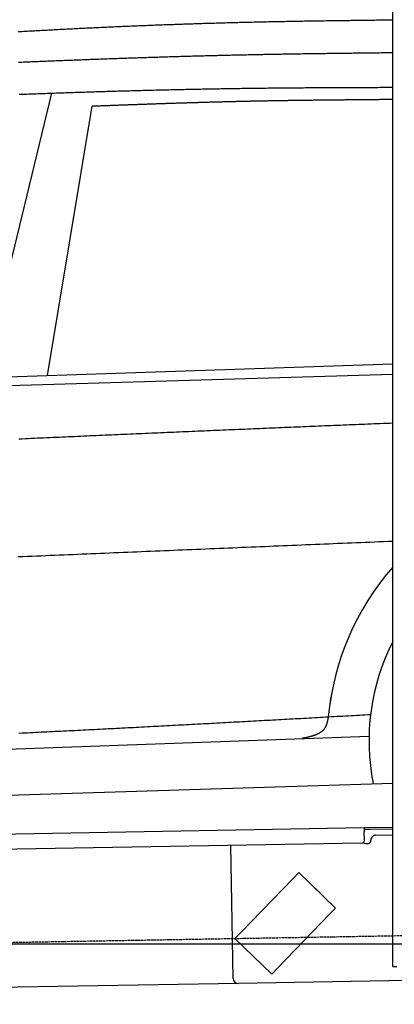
# Model space of a CAD drawing. Extents: x 562 to 7231, y 5667 to 12126.
# Tile 35 of 69: x 3720 to 4451, y 7998 to 9922. Entities that reach past the tile are written whole.
import ezdxf

# ---------------------------------------------------------------- set-up
doc = ezdxf.new("R2010")
doc.units = 0
doc.linetypes.add('GEN3', pattern=[6.25, 5, -1.25])
doc.layers.get('0').update_dxf_attribs({"linetype": 'CONTINUOUS'})
for name, color, linetype in [('3', 6, 'GEN3'), ('5', 3, 'CONTINUOUS'), ('CAR', 10, 'CONTINUOUS')]:
    doc.layers.add(name, color=color, linetype=linetype)

msp = doc.modelspace()

# ---------------------------------------------------------------- linework, layer by layer
for p, q in [((4447.567, 8072.479), (4447.567, 9969.479)), ((1732.775, 8297.073), (4392.087, 8343.491)), ((4392.087, 8343.491), (4402.086, 8343.666)), ((4392.087, 8343.491), (4392.227, 8335.492)), ((4402.155, 8339.666), (4392.157, 8339.492)), ((4392.523, 8318.495), (4392.227, 8335.492)), ((4402.086, 8343.666), (4447.567, 8344.459)), ((4447.567, 8340.459), (4402.155, 8339.666)), ((4414.845, 8328.886), (4447.567, 8329.457)), ((4387.611, 8313.408), (1732.775, 8267.068)), ((4136.188, 8048.98), (4131.65, 8308.941)), ((4395.128, 8312.539), (4400.127, 8312.627)), ((4405.039, 8317.713), (4405.021, 8318.713)), ((4264.17, 8255.817), (4253.055, 8244.308)), ((4264.17, 8255.817), (4336.104, 8186.352)), ((4150.941, 8138.565), (4253.055, 8244.308)), ((4297.247, 8224.57), (4303.721, 8218.318)), ((4324.989, 8174.842), (4222.875, 8069.099)), ((4324.989, 8174.842), (4336.104, 8186.352)), ((4150.941, 8138.565), (4139.826, 8127.056)), ((4211.76, 8057.59), (4139.826, 8127.056)), ((4447.567, 8072.479), (4447.567, 8097.479)), ((4211.76, 8057.59), (4222.875, 8069.099)), ((4447.567, 8072.479), (4455.567, 8072.479)), ((4146.361, 8039.156), (1812.775, 7998.423)), ((4476.484, 8044.919), (4146.361, 8039.156))]:
    msp.add_line(p, q)
for centre, radius, start, end in [((4415.02, 8318.888), 10, 91, 181), ((4387.524, 8318.408), 5, 271, 1), ((4395.04, 8317.539), 5, 214.236717, 271), ((4400.04, 8317.626), 5, 271, 1), ((4296.552, 8223.851), 1, 46, 106), ((4303.027, 8217.599), 1, 346, 46), ((4146.187, 8049.155), 10, 181, 271)]:
    msp.add_arc(centre, radius, start, end)
at = {"layer": '3'}
msp.add_line((1175.278, 8075.309), (6230.443, 8163.547), dxfattribs=at)
at = {"layer": '5'}
msp.add_line((6272.775, 8115.902), (872.775, 8115.902), dxfattribs=at)
at = {"layer": 'CAR'}
for p, q in [((3643.543, 9205.54), (3782.445, 9778.098)), ((3774.038, 9226.755), (3861.331, 9752.343)), ((2685.343, 9190.711), (4447.567, 9249.074)), ((2540.359, 9173.554), (4447.567, 9228.852)), ((2491.671, 8452.804), (4401.418, 8522.428)), ((2446.421, 8366.985), (4447.567, 8430.576))]:
    msp.add_line(p, q, dxfattribs=at)
for points in [[(4447.57, 9920.7, 0), (4444.05, 9920.65, 0), (4440.54, 9920.6, 0), (4437.02, 9920.56, 0), (4433.51, 9920.51, 0), (4429.99, 9920.47, 0), (4426.48, 9920.42, 0), (4422.97, 9920.37, 0), (4419.45, 9920.33, 0), (4415.94, 9920.28, 0), (4412.42, 9920.23, 0), (4408.91, 9920.19, 0), (4405.39, 9920.14, 0), (4401.88, 9920.1, 0), (4398.36, 9920.05, 0), (4394.85, 9920, 0), (4391.33, 9919.96, 0), (4387.82, 9919.91, 0), (4384.31, 9919.86, 0), (4380.79, 9919.82, 0), (4377.28, 9919.77, 0), (4373.76, 9919.72, 0), (4370.25, 9919.68, 0), (4366.73, 9919.63, 0), (4363.22, 9919.59, 0), (4359.7, 9919.54, 0), (4356.19, 9919.49, 0), (4352.68, 9919.45, 0), (4349.16, 9919.4, 0), (4345.65, 9919.35, 0), (4342.13, 9919.31, 0), (4338.62, 9919.26, 0), (4335.1, 9919.22, 0), (4331.59, 9919.17, 0), (4328.07, 9919.12, 0), (4324.56, 9919.08, 0), (4321.04, 9919.03, 0), (4317.53, 9918.98, 0), (4314.02, 9918.93, 0), (4310.5, 9918.88, 0), (4306.99, 9918.83, 0), (4303.47, 9918.78, 0), (4299.96, 9918.73, 0), (4296.44, 9918.68, 0), (4292.93, 9918.62, 0), (4289.42, 9918.57, 0), (4285.9, 9918.51, 0), (4282.39, 9918.46, 0), (4278.87, 9918.4, 0), (4275.36, 9918.34, 0), (4271.84, 9918.28, 0), (4268.33, 9918.22, 0), (4264.82, 9918.16, 0), (4261.3, 9918.1, 0), (4257.79, 9918.04, 0), (4254.27, 9917.98, 0), (4250.76, 9917.92, 0), (4247.25, 9917.85, 0), (4243.73, 9917.79, 0), (4240.22, 9917.72, 0), (4236.71, 9917.65, 0), (4233.19, 9917.59, 0), (4229.68, 9917.52, 0), (4226.16, 9917.45, 0), (4222.65, 9917.38, 0), (4219.14, 9917.31, 0), (4215.62, 9917.24, 0), (4212.11, 9917.16, 0), (4208.6, 9917.09, 0), (4205.08, 9917.02, 0), (4201.57, 9916.94, 0), (4198.05, 9916.87, 0), (4194.54, 9916.79, 0), (4191.03, 9916.71, 0), (4187.51, 9916.63, 0), (4184, 9916.55, 0), (4180.49, 9916.47, 0), (4176.97, 9916.39, 0), (4173.46, 9916.31, 0), (4169.95, 9916.23, 0), (4166.43, 9916.14, 0), (4162.92, 9916.06, 0), (4159.41, 9915.97, 0), (4155.89, 9915.89, 0), (4152.38, 9915.8, 0), (4148.87, 9915.71, 0), (4145.35, 9915.62, 0), (4141.84, 9915.53, 0), (4138.33, 9915.44, 0), (4134.82, 9915.35, 0), (4131.3, 9915.25, 0), (4127.79, 9915.16, 0), (4124.28, 9915.07, 0), (4120.76, 9914.97, 0), (4117.25, 9914.87, 0), (4113.74, 9914.78, 0), (4110.23, 9914.68, 0), (4106.71, 9914.58, 0), (4103.2, 9914.48, 0), (4099.69, 9914.38, 0), (4096.17, 9914.27, 0), (4092.66, 9914.17, 0), (4089.15, 9914.07, 0), (4085.64, 9913.96, 0), (4082.12, 9913.86, 0), (4078.61, 9913.75, 0), (4075.1, 9913.64, 0), (4071.59, 9913.53, 0), (4068.07, 9913.42, 0), (4064.56, 9913.31, 0), (4061.05, 9913.2, 0), (4057.54, 9913.09, 0), (4054.02, 9912.98, 0), (4050.51, 9912.86, 0), (4047, 9912.75, 0), (4043.49, 9912.63, 0), (4039.98, 9912.51, 0), (4036.46, 9912.39, 0), (4032.95, 9912.27, 0), (4029.44, 9912.15, 0), (4025.93, 9912.03, 0), (4022.42, 9911.91, 0), (4018.9, 9911.79, 0), (4015.39, 9911.66, 0), (4011.88, 9911.54, 0), (4008.37, 9911.41, 0), (4004.86, 9911.28, 0), (4001.34, 9911.15, 0), (3997.83, 9911.03, 0), (3994.32, 9910.9, 0), (3990.81, 9910.76, 0), (3987.3, 9910.63, 0), (3983.78, 9910.5, 0), (3980.27, 9910.36, 0), (3976.76, 9910.23, 0), (3973.25, 9910.09, 0), (3969.74, 9909.95, 0), (3966.23, 9909.82, 0), (3962.72, 9909.68, 0), (3959.2, 9909.54, 0), (3955.69, 9909.39, 0), (3952.18, 9909.25, 0), (3948.67, 9909.11, 0), (3945.16, 9908.96, 0), (3941.65, 9908.82, 0), (3938.14, 9908.67, 0), (3934.62, 9908.52, 0), (3931.11, 9908.38, 0), (3927.6, 9908.23, 0), (3924.09, 9908.08, 0), (3920.58, 9907.92, 0), (3917.07, 9907.77, 0), (3913.56, 9907.62, 0), (3910.05, 9907.46, 0), (3906.54, 9907.31, 0), (3903.03, 9907.15, 0), (3899.51, 9906.99, 0), (3896, 9906.84, 0), (3892.49, 9906.68, 0), (3888.98, 9906.52, 0), (3885.47, 9906.36, 0), (3881.96, 9906.19, 0), (3878.45, 9906.03, 0), (3874.94, 9905.87, 0), (3871.43, 9905.7, 0), (3867.92, 9905.54, 0), (3864.41, 9905.37, 0), (3860.9, 9905.2, 0), (3857.39, 9905.03, 0), (3853.88, 9904.86, 0), (3850.36, 9904.69, 0), (3846.85, 9904.52, 0), (3843.34, 9904.35, 0), (3839.83, 9904.18, 0), (3836.32, 9904, 0), (3832.81, 9903.83, 0), (3829.3, 9903.65, 0), (3825.79, 9903.48, 0), (3822.28, 9903.3, 0), (3818.77, 9903.12, 0), (3815.26, 9902.94, 0), (3811.75, 9902.76, 0), (3808.24, 9902.58, 0), (3804.73, 9902.4, 0), (3801.22, 9902.22, 0), (3797.71, 9902.03, 0), (3794.2, 9901.85, 0), (3790.69, 9901.66, 0), (3787.18, 9901.48, 0), (3783.67, 9901.29, 0), (3780.16, 9901.1, 0), (3776.65, 9900.91, 0), (3773.14, 9900.72, 0), (3769.63, 9900.53, 0), (3766.12, 9900.34, 0), (3762.61, 9900.15, 0), (3759.1, 9899.96, 0), (3755.59, 9899.77, 0), (3752.08, 9899.57, 0), (3748.57, 9899.38, 0), (3745.06, 9899.18, 0), (3741.55, 9898.98, 0), (3738.04, 9898.79, 0), (3734.53, 9898.59, 0), (3731.02, 9898.39, 0), (3727.52, 9898.19, 0), (3724.01, 9897.99, 0), (3720.5, 9897.79, 0), (3716.99, 9897.59, 0)], [(4447.57, 9856.76, 0), (4444.36, 9856.72, 0), (4441.16, 9856.68, 0), (4437.95, 9856.64, 0), (4434.75, 9856.61, 0), (4431.55, 9856.57, 0), (4428.34, 9856.53, 0), (4425.14, 9856.49, 0), (4421.93, 9856.45, 0), (4418.73, 9856.41, 0), (4415.52, 9856.37, 0), (4412.32, 9856.33, 0), (4409.12, 9856.29, 0), (4405.91, 9856.25, 0), (4402.71, 9856.21, 0), (4399.5, 9856.17, 0), (4396.3, 9856.14, 0), (4393.1, 9856.1, 0), (4389.89, 9856.06, 0), (4386.69, 9856.02, 0), (4383.48, 9855.98, 0), (4380.28, 9855.94, 0), (4377.07, 9855.9, 0), (4373.87, 9855.86, 0), (4370.67, 9855.82, 0), (4367.46, 9855.78, 0), (4364.26, 9855.74, 0), (4361.05, 9855.7, 0), (4357.85, 9855.67, 0), (4354.65, 9855.63, 0), (4351.44, 9855.59, 0), (4348.24, 9855.55, 0), (4345.03, 9855.51, 0), (4341.83, 9855.47, 0), (4338.62, 9855.43, 0), (4335.42, 9855.39, 0), (4332.22, 9855.35, 0), (4329.01, 9855.31, 0), (4325.81, 9855.27, 0), (4322.6, 9855.23, 0), (4319.4, 9855.19, 0), (4316.2, 9855.15, 0), (4312.99, 9855.11, 0), (4309.79, 9855.07, 0), (4306.58, 9855.03, 0), (4303.38, 9854.99, 0), (4300.18, 9854.94, 0), (4296.97, 9854.9, 0), (4293.77, 9854.85, 0), (4290.56, 9854.81, 0), (4287.36, 9854.76, 0), (4284.15, 9854.72, 0), (4280.95, 9854.67, 0), (4277.75, 9854.62, 0), (4274.54, 9854.57, 0), (4271.34, 9854.53, 0), (4268.13, 9854.48, 0), (4264.93, 9854.43, 0), (4261.73, 9854.38, 0), (4258.52, 9854.33, 0), (4255.32, 9854.28, 0), (4252.11, 9854.22, 0), (4248.91, 9854.17, 0), (4245.71, 9854.12, 0), (4242.5, 9854.07, 0), (4239.3, 9854.01, 0), (4236.1, 9853.96, 0), (4232.89, 9853.9, 0), (4229.69, 9853.85, 0), (4226.48, 9853.79, 0), (4223.28, 9853.73, 0), (4220.08, 9853.68, 0), (4216.87, 9853.62, 0), (4213.67, 9853.56, 0), (4210.46, 9853.5, 0), (4207.26, 9853.44, 0), (4204.06, 9853.38, 0), (4200.85, 9853.32, 0), (4197.65, 9853.26, 0), (4194.45, 9853.19, 0), (4191.24, 9853.13, 0), (4188.04, 9853.07, 0), (4184.83, 9853, 0), (4181.63, 9852.94, 0), (4178.43, 9852.87, 0), (4175.22, 9852.81, 0), (4172.02, 9852.74, 0), (4168.82, 9852.68, 0), (4165.61, 9852.61, 0), (4162.41, 9852.54, 0), (4159.21, 9852.47, 0), (4156, 9852.4, 0), (4152.8, 9852.33, 0), (4149.59, 9852.26, 0), (4146.39, 9852.19, 0), (4143.19, 9852.12, 0), (4139.98, 9852.05, 0), (4136.78, 9851.97, 0), (4133.58, 9851.9, 0), (4130.37, 9851.82, 0), (4127.17, 9851.75, 0), (4123.97, 9851.67, 0), (4120.76, 9851.6, 0), (4117.56, 9851.52, 0), (4114.36, 9851.44, 0), (4111.15, 9851.37, 0), (4107.95, 9851.29, 0), (4104.75, 9851.21, 0), (4101.54, 9851.13, 0), (4098.34, 9851.05, 0), (4095.13, 9850.97, 0), (4091.93, 9850.88, 0), (4088.73, 9850.8, 0), (4085.52, 9850.72, 0), (4082.32, 9850.64, 0), (4079.12, 9850.55, 0), (4075.91, 9850.47, 0), (4072.71, 9850.38, 0), (4069.51, 9850.3, 0), (4066.3, 9850.21, 0), (4063.1, 9850.12, 0), (4059.9, 9850.03, 0), (4056.69, 9849.95, 0), (4053.49, 9849.86, 0), (4050.29, 9849.77, 0), (4047.09, 9849.68, 0), (4043.88, 9849.59, 0), (4040.68, 9849.5, 0), (4037.48, 9849.4, 0), (4034.27, 9849.31, 0), (4031.07, 9849.22, 0), (4027.87, 9849.13, 0), (4024.66, 9849.03, 0), (4021.46, 9848.94, 0), (4018.26, 9848.84, 0), (4015.05, 9848.75, 0), (4011.85, 9848.65, 0), (4008.65, 9848.56, 0), (4005.44, 9848.46, 0), (4002.24, 9848.36, 0), (3999.04, 9848.26, 0), (3995.83, 9848.16, 0), (3992.63, 9848.06, 0), (3989.43, 9847.96, 0), (3986.23, 9847.86, 0), (3983.02, 9847.76, 0), (3979.82, 9847.66, 0), (3976.62, 9847.56, 0), (3973.41, 9847.46, 0), (3970.21, 9847.35, 0), (3967.01, 9847.25, 0), (3963.8, 9847.15, 0), (3960.6, 9847.04, 0), (3957.4, 9846.94, 0), (3954.2, 9846.83, 0), (3950.99, 9846.73, 0), (3947.79, 9846.62, 0), (3944.59, 9846.51, 0), (3941.38, 9846.41, 0), (3938.18, 9846.3, 0), (3934.98, 9846.19, 0), (3931.78, 9846.08, 0), (3928.57, 9845.97, 0), (3925.37, 9845.86, 0), (3922.17, 9845.75, 0), (3918.96, 9845.64, 0), (3915.76, 9845.53, 0), (3912.56, 9845.42, 0), (3909.36, 9845.31, 0), (3906.15, 9845.19, 0), (3902.95, 9845.08, 0), (3899.75, 9844.97, 0), (3896.54, 9844.85, 0), (3893.34, 9844.74, 0), (3890.14, 9844.62, 0), (3886.94, 9844.51, 0), (3883.73, 9844.39, 0), (3880.53, 9844.28, 0), (3877.33, 9844.16, 0), (3874.12, 9844.04, 0), (3870.92, 9843.93, 0), (3867.72, 9843.81, 0), (3864.52, 9843.69, 0), (3861.31, 9843.57, 0), (3858.11, 9843.45, 0), (3854.91, 9843.33, 0), (3851.71, 9843.21, 0), (3848.5, 9843.09, 0), (3845.3, 9842.97, 0), (3842.1, 9842.85, 0), (3838.89, 9842.73, 0), (3835.69, 9842.61, 0), (3832.49, 9842.48, 0), (3829.29, 9842.36, 0), (3826.08, 9842.24, 0), (3822.88, 9842.11, 0), (3819.68, 9841.99, 0), (3816.48, 9841.87, 0), (3813.27, 9841.74, 0), (3810.07, 9841.62, 0), (3806.87, 9841.49, 0), (3803.67, 9841.36, 0), (3800.46, 9841.24, 0), (3797.26, 9841.11, 0), (3794.06, 9840.98, 0), (3790.86, 9840.86, 0), (3787.65, 9840.73, 0), (3784.45, 9840.6, 0), (3781.25, 9840.47, 0), (3778.05, 9840.34, 0), (3774.84, 9840.21, 0), (3771.64, 9840.09, 0), (3768.44, 9839.96, 0), (3765.24, 9839.82, 0), (3762.03, 9839.69, 0), (3758.83, 9839.56, 0), (3755.63, 9839.43, 0), (3752.43, 9839.3, 0), (3749.22, 9839.17, 0), (3746.02, 9839.04, 0), (3742.82, 9838.9, 0), (3739.62, 9838.77, 0), (3736.41, 9838.64, 0), (3733.21, 9838.5, 0), (3730.01, 9838.37, 0), (3726.81, 9838.23, 0), (3723.6, 9838.1, 0), (3720.4, 9837.97, 0), (3717.2, 9837.83, 0)], [(3718.5, 9775.77, 0), (3722.15, 9775.9, 0), (3725.8, 9776.04, 0), (3729.45, 9776.18, 0), (3733.11, 9776.31, 0), (3736.76, 9776.45, 0), (3740.41, 9776.58, 0), (3744.06, 9776.72, 0), (3747.71, 9776.85, 0), (3751.37, 9776.99, 0), (3755.02, 9777.12, 0), (3758.67, 9777.25, 0), (3762.32, 9777.38, 0), (3765.98, 9777.51, 0), (3769.63, 9777.64, 0), (3773.28, 9777.77, 0), (3776.93, 9777.9, 0), (3780.59, 9778.03, 0), (3784.24, 9778.16, 0), (3787.89, 9778.29, 0), (3791.54, 9778.42, 0), (3795.19, 9778.54, 0), (3798.85, 9778.67, 0), (3802.5, 9778.79, 0), (3806.15, 9778.92, 0), (3809.8, 9779.04, 0), (3813.46, 9779.17, 0), (3817.11, 9779.29, 0), (3820.76, 9779.41, 0), (3824.41, 9779.53, 0), (3828.07, 9779.65, 0), (3831.72, 9779.77, 0), (3835.37, 9779.89, 0), (3839.02, 9780.01, 0), (3842.68, 9780.13, 0), (3846.33, 9780.25, 0), (3849.98, 9780.37, 0), (3853.64, 9780.48, 0), (3857.29, 9780.6, 0), (3860.94, 9780.71, 0), (3864.59, 9780.83, 0), (3868.25, 9780.94, 0), (3871.9, 9781.05, 0), (3875.55, 9781.17, 0), (3879.2, 9781.28, 0), (3882.86, 9781.39, 0), (3886.51, 9781.5, 0), (3890.16, 9781.61, 0), (3893.81, 9781.72, 0), (3897.47, 9781.83, 0), (3901.12, 9781.93, 0), (3904.77, 9782.04, 0), (3908.43, 9782.15, 0), (3912.08, 9782.25, 0), (3915.73, 9782.36, 0), (3919.38, 9782.46, 0), (3923.04, 9782.56, 0), (3926.69, 9782.67, 0), (3930.34, 9782.77, 0), (3933.99, 9782.87, 0), (3937.65, 9782.97, 0), (3941.3, 9783.07, 0), (3944.95, 9783.17, 0), (3948.61, 9783.27, 0), (3952.26, 9783.36, 0), (3955.91, 9783.46, 0), (3959.56, 9783.56, 0), (3963.22, 9783.65, 0), (3966.87, 9783.75, 0), (3970.52, 9783.84, 0), (3974.18, 9783.93, 0), (3977.83, 9784.02, 0), (3981.48, 9784.12, 0), (3985.14, 9784.21, 0), (3988.79, 9784.3, 0), (3992.44, 9784.38, 0), (3996.09, 9784.47, 0), (3999.75, 9784.56, 0), (4003.4, 9784.65, 0), (4007.05, 9784.73, 0), (4010.71, 9784.82, 0), (4014.36, 9784.9, 0), (4018.01, 9784.99, 0), (4021.67, 9785.07, 0), (4025.32, 9785.15, 0), (4028.97, 9785.23, 0), (4032.63, 9785.31, 0), (4036.28, 9785.39, 0), (4039.93, 9785.47, 0), (4043.59, 9785.55, 0), (4047.24, 9785.62, 0), (4050.89, 9785.7, 0), (4054.54, 9785.77, 0), (4058.2, 9785.85, 0), (4061.85, 9785.92, 0), (4065.5, 9785.99, 0), (4069.16, 9786.06, 0), (4072.81, 9786.13, 0), (4076.46, 9786.2, 0), (4080.12, 9786.27, 0), (4083.77, 9786.34, 0), (4087.42, 9786.41, 0), (4091.08, 9786.48, 0), (4094.73, 9786.54, 0), (4098.38, 9786.61, 0), (4102.04, 9786.67, 0), (4105.69, 9786.73, 0), (4109.34, 9786.79, 0), (4113, 9786.85, 0), (4116.65, 9786.91, 0), (4120.3, 9786.97, 0), (4123.96, 9787.03, 0), (4127.61, 9787.09, 0), (4131.26, 9787.15, 0), (4134.92, 9787.2, 0), (4138.57, 9787.26, 0), (4142.22, 9787.31, 0), (4145.87, 9787.37, 0), (4149.53, 9787.42, 0), (4153.18, 9787.47, 0), (4156.83, 9787.52, 0), (4160.48, 9787.57, 0), (4164.13, 9787.62, 0), (4167.78, 9787.67, 0), (4171.43, 9787.72, 0), (4175.08, 9787.76, 0), (4178.73, 9787.81, 0), (4182.38, 9787.85, 0), (4186.03, 9787.9, 0), (4189.68, 9787.94, 0), (4193.33, 9787.98, 0), (4196.98, 9788.02, 0), (4200.63, 9788.07, 0), (4204.27, 9788.11, 0), (4207.92, 9788.15, 0), (4211.57, 9788.18, 0), (4215.21, 9788.22, 0), (4218.86, 9788.26, 0), (4222.5, 9788.29, 0), (4226.15, 9788.33, 0), (4229.79, 9788.37, 0), (4233.44, 9788.4, 0), (4237.08, 9788.43, 0), (4240.72, 9788.46, 0), (4244.37, 9788.5, 0), (4248.01, 9788.53, 0), (4251.65, 9788.56, 0), (4255.29, 9788.59, 0), (4258.93, 9788.62, 0), (4262.57, 9788.64, 0), (4266.21, 9788.67, 0), (4269.84, 9788.7, 0), (4273.48, 9788.72, 0), (4277.12, 9788.75, 0), (4280.75, 9788.77, 0), (4284.39, 9788.8, 0), (4288.02, 9788.82, 0), (4291.65, 9788.84, 0), (4295.29, 9788.86, 0), (4298.92, 9788.88, 0), (4302.55, 9788.9, 0), (4306.18, 9788.92, 0), (4309.81, 9788.94, 0), (4313.44, 9788.96, 0), (4317.07, 9788.98, 0), (4320.69, 9788.99, 0), (4324.32, 9789.01, 0), (4327.95, 9789.02, 0), (4331.57, 9789.04, 0), (4335.2, 9789.05, 0), (4338.82, 9789.07, 0), (4342.44, 9789.08, 0), (4346.07, 9789.1, 0), (4349.69, 9789.11, 0), (4353.32, 9789.13, 0), (4356.94, 9789.14, 0), (4360.57, 9789.16, 0), (4364.19, 9789.17, 0), (4367.82, 9789.19, 0), (4371.44, 9789.2, 0), (4375.07, 9789.22, 0), (4378.69, 9789.23, 0), (4382.32, 9789.25, 0), (4385.94, 9789.26, 0), (4389.57, 9789.27, 0), (4393.19, 9789.29, 0), (4396.82, 9789.3, 0), (4400.44, 9789.32, 0), (4404.07, 9789.33, 0), (4407.69, 9789.35, 0), (4411.32, 9789.36, 0), (4414.94, 9789.38, 0), (4418.57, 9789.39, 0), (4422.19, 9789.41, 0), (4425.82, 9789.42, 0), (4429.44, 9789.44, 0), (4433.07, 9789.45, 0), (4436.69, 9789.47, 0), (4440.32, 9789.48, 0), (4443.94, 9789.5, 0), (4447.57, 9789.51, 0)], [(4447.57, 9765.57, 0), (4445.9, 9765.56, 0), (4444.23, 9765.54, 0), (4442.55, 9765.53, 0), (4440.88, 9765.51, 0), (4439.21, 9765.49, 0), (4437.54, 9765.48, 0), (4435.87, 9765.46, 0), (4434.2, 9765.44, 0), (4432.53, 9765.43, 0), (4430.86, 9765.41, 0), (4429.19, 9765.39, 0), (4427.52, 9765.38, 0), (4425.85, 9765.36, 0), (4424.18, 9765.35, 0), (4422.51, 9765.33, 0), (4420.84, 9765.31, 0), (4419.17, 9765.3, 0), (4417.49, 9765.28, 0), (4415.82, 9765.26, 0), (4414.15, 9765.25, 0), (4412.48, 9765.23, 0), (4410.81, 9765.21, 0), (4409.14, 9765.2, 0), (4407.47, 9765.18, 0), (4405.8, 9765.17, 0), (4404.13, 9765.15, 0), (4402.46, 9765.13, 0), (4400.79, 9765.12, 0), (4399.12, 9765.1, 0), (4397.45, 9765.08, 0), (4395.78, 9765.07, 0), (4394.11, 9765.05, 0), (4392.44, 9765.04, 0), (4390.76, 9765.02, 0), (4389.09, 9765, 0), (4387.42, 9764.99, 0), (4385.75, 9764.97, 0), (4384.08, 9764.95, 0), (4382.41, 9764.94, 0), (4380.74, 9764.92, 0), (4379.07, 9764.9, 0), (4377.4, 9764.89, 0), (4375.73, 9764.87, 0), (4374.06, 9764.86, 0), (4372.39, 9764.84, 0), (4370.72, 9764.82, 0), (4369.05, 9764.81, 0), (4367.38, 9764.79, 0), (4365.7, 9764.77, 0), (4364.03, 9764.76, 0), (4362.36, 9764.74, 0), (4360.69, 9764.72, 0), (4359.02, 9764.71, 0), (4357.35, 9764.69, 0), (4355.68, 9764.68, 0), (4354.01, 9764.66, 0), (4352.34, 9764.64, 0), (4350.67, 9764.63, 0), (4349, 9764.61, 0), (4347.33, 9764.59, 0), (4345.66, 9764.58, 0), (4343.99, 9764.56, 0), (4342.32, 9764.54, 0), (4340.65, 9764.53, 0), (4338.97, 9764.51, 0), (4337.3, 9764.5, 0), (4335.63, 9764.48, 0), (4333.96, 9764.46, 0), (4332.29, 9764.45, 0), (4330.62, 9764.43, 0), (4328.95, 9764.41, 0), (4327.28, 9764.4, 0), (4325.61, 9764.38, 0), (4323.94, 9764.36, 0), (4322.27, 9764.35, 0), (4320.6, 9764.33, 0), (4318.93, 9764.31, 0), (4317.26, 9764.3, 0), (4315.59, 9764.28, 0), (4313.91, 9764.26, 0), (4312.24, 9764.24, 0), (4310.57, 9764.23, 0), (4308.9, 9764.21, 0), (4307.23, 9764.19, 0), (4305.56, 9764.17, 0), (4303.89, 9764.15, 0), (4302.22, 9764.14, 0), (4300.55, 9764.12, 0), (4298.88, 9764.1, 0), (4297.21, 9764.08, 0), (4295.54, 9764.06, 0), (4293.87, 9764.04, 0), (4292.2, 9764.02, 0), (4290.53, 9764, 0), (4288.86, 9763.98, 0), (4287.19, 9763.96, 0), (4285.51, 9763.94, 0), (4283.84, 9763.92, 0), (4282.17, 9763.9, 0), (4280.5, 9763.88, 0), (4278.83, 9763.86, 0), (4277.16, 9763.84, 0), (4275.49, 9763.82, 0), (4273.82, 9763.79, 0), (4272.15, 9763.77, 0), (4270.48, 9763.75, 0), (4268.81, 9763.73, 0), (4267.14, 9763.71, 0), (4265.47, 9763.68, 0), (4263.8, 9763.66, 0), (4262.13, 9763.64, 0), (4260.46, 9763.62, 0), (4258.79, 9763.59, 0), (4257.12, 9763.57, 0), (4255.45, 9763.55, 0), (4253.77, 9763.52, 0), (4252.1, 9763.5, 0), (4250.43, 9763.47, 0), (4248.76, 9763.45, 0), (4247.09, 9763.43, 0), (4245.42, 9763.4, 0), (4243.75, 9763.38, 0), (4242.08, 9763.35, 0), (4240.41, 9763.33, 0), (4238.74, 9763.3, 0), (4237.07, 9763.28, 0), (4235.4, 9763.25, 0), (4233.73, 9763.22, 0), (4232.06, 9763.2, 0), (4230.39, 9763.17, 0), (4228.72, 9763.14, 0), (4227.05, 9763.12, 0), (4225.38, 9763.09, 0), (4223.71, 9763.06, 0), (4222.04, 9763.04, 0), (4220.37, 9763.01, 0), (4218.7, 9762.98, 0), (4217.03, 9762.95, 0), (4215.35, 9762.92, 0), (4213.68, 9762.89, 0), (4212.01, 9762.87, 0), (4210.34, 9762.84, 0), (4208.67, 9762.81, 0), (4207, 9762.78, 0), (4205.33, 9762.75, 0), (4203.66, 9762.72, 0), (4201.99, 9762.69, 0), (4200.32, 9762.66, 0), (4198.65, 9762.63, 0), (4196.98, 9762.6, 0), (4195.31, 9762.57, 0), (4193.64, 9762.53, 0), (4191.97, 9762.5, 0), (4190.3, 9762.47, 0), (4188.63, 9762.44, 0), (4186.96, 9762.41, 0), (4185.29, 9762.37, 0), (4183.62, 9762.34, 0), (4181.95, 9762.31, 0), (4180.28, 9762.28, 0), (4178.61, 9762.24, 0), (4176.94, 9762.21, 0), (4175.27, 9762.17, 0), (4173.6, 9762.14, 0), (4171.93, 9762.11, 0), (4170.26, 9762.07, 0), (4168.59, 9762.04, 0), (4166.92, 9762, 0), (4165.25, 9761.97, 0), (4163.58, 9761.93, 0), (4161.9, 9761.89, 0), (4160.23, 9761.86, 0), (4158.56, 9761.82, 0), (4156.89, 9761.79, 0), (4155.22, 9761.75, 0), (4153.55, 9761.71, 0), (4151.88, 9761.67, 0), (4150.21, 9761.64, 0), (4148.54, 9761.6, 0), (4146.87, 9761.56, 0), (4145.2, 9761.52, 0), (4143.53, 9761.48, 0), (4141.86, 9761.44, 0), (4140.19, 9761.4, 0), (4138.52, 9761.37, 0), (4136.85, 9761.33, 0), (4135.18, 9761.29, 0), (4133.51, 9761.25, 0), (4131.84, 9761.21, 0), (4130.17, 9761.16, 0), (4128.5, 9761.12, 0), (4126.83, 9761.08, 0), (4125.16, 9761.04, 0), (4123.49, 9761, 0), (4121.82, 9760.96, 0), (4120.15, 9760.91, 0), (4118.48, 9760.87, 0), (4116.81, 9760.83, 0), (4115.14, 9760.79, 0), (4113.47, 9760.74, 0), (4111.8, 9760.7, 0), (4110.13, 9760.66, 0), (4108.46, 9760.61, 0), (4106.79, 9760.57, 0), (4105.12, 9760.52, 0), (4103.45, 9760.48, 0), (4101.78, 9760.43, 0), (4100.11, 9760.39, 0), (4098.44, 9760.34, 0), (4096.77, 9760.3, 0), (4095.1, 9760.25, 0), (4093.43, 9760.21, 0), (4091.76, 9760.16, 0), (4090.09, 9760.12, 0), (4088.42, 9760.07, 0), (4086.75, 9760.02, 0), (4085.08, 9759.97, 0), (4083.41, 9759.93, 0), (4081.74, 9759.88, 0), (4080.07, 9759.83, 0), (4078.4, 9759.79, 0), (4076.73, 9759.74, 0), (4075.06, 9759.69, 0), (4073.39, 9759.64, 0), (4071.72, 9759.59, 0), (4070.05, 9759.54, 0), (4068.38, 9759.49, 0), (4066.71, 9759.44, 0), (4065.04, 9759.4, 0), (4063.37, 9759.35, 0), (4061.7, 9759.3, 0), (4060.03, 9759.25, 0), (4058.36, 9759.2, 0), (4056.69, 9759.15, 0), (4055.02, 9759.09, 0), (4053.35, 9759.04, 0), (4051.68, 9758.99, 0), (4050.01, 9758.94, 0), (4048.34, 9758.89, 0), (4046.67, 9758.84, 0), (4045, 9758.79, 0), (4043.33, 9758.74, 0), (4041.66, 9758.68, 0), (4039.99, 9758.63, 0), (4038.32, 9758.58, 0), (4036.65, 9758.53, 0), (4034.98, 9758.47, 0), (4033.31, 9758.42, 0), (4031.64, 9758.37, 0), (4029.97, 9758.32, 0), (4028.3, 9758.26, 0), (4026.63, 9758.21, 0), (4024.96, 9758.15, 0), (4023.29, 9758.1, 0), (4021.62, 9758.05, 0), (4019.95, 9757.99, 0), (4018.28, 9757.94, 0), (4016.61, 9757.88, 0), (4014.94, 9757.83, 0), (4013.27, 9757.77, 0), (4011.6, 9757.72, 0), (4009.94, 9757.66, 0), (4008.27, 9757.61, 0), (4006.6, 9757.55, 0), (4004.93, 9757.5, 0), (4003.26, 9757.44, 0), (4001.59, 9757.39, 0), (3999.92, 9757.33, 0), (3998.25, 9757.28, 0), (3996.58, 9757.22, 0), (3994.91, 9757.16, 0), (3993.24, 9757.11, 0), (3991.57, 9757.05, 0), (3989.9, 9756.99, 0), (3988.23, 9756.94, 0), (3986.56, 9756.88, 0), (3984.89, 9756.82, 0), (3983.22, 9756.76, 0), (3981.55, 9756.71, 0), (3979.88, 9756.65, 0), (3978.21, 9756.59, 0), (3976.54, 9756.53, 0), (3974.87, 9756.48, 0), (3973.2, 9756.42, 0), (3971.53, 9756.36, 0), (3969.86, 9756.3, 0), (3968.19, 9756.24, 0), (3966.52, 9756.19, 0), (3964.85, 9756.13, 0), (3963.18, 9756.07, 0), (3961.51, 9756.01, 0), (3959.84, 9755.95, 0), (3958.17, 9755.89, 0), (3956.5, 9755.83, 0), (3954.83, 9755.77, 0), (3953.16, 9755.71, 0), (3951.49, 9755.66, 0), (3949.82, 9755.6, 0), (3948.15, 9755.54, 0), (3946.48, 9755.48, 0), (3944.81, 9755.42, 0), (3943.14, 9755.36, 0), (3941.48, 9755.3, 0), (3939.81, 9755.24, 0), (3938.14, 9755.18, 0), (3936.47, 9755.12, 0), (3934.8, 9755.06, 0), (3933.13, 9755, 0), (3931.46, 9754.94, 0), (3929.79, 9754.88, 0), (3928.12, 9754.81, 0), (3926.45, 9754.75, 0), (3924.78, 9754.69, 0), (3923.11, 9754.63, 0), (3921.44, 9754.57, 0), (3919.77, 9754.51, 0), (3918.1, 9754.45, 0), (3916.43, 9754.39, 0), (3914.76, 9754.33, 0), (3913.09, 9754.27, 0), (3911.42, 9754.2, 0), (3909.75, 9754.14, 0), (3908.08, 9754.08, 0), (3906.41, 9754.02, 0), (3904.74, 9753.96, 0), (3903.07, 9753.9, 0), (3901.4, 9753.84, 0), (3899.73, 9753.77, 0), (3898.06, 9753.71, 0), (3896.39, 9753.65, 0), (3894.72, 9753.59, 0), (3893.05, 9753.53, 0), (3891.38, 9753.46, 0), (3889.71, 9753.4, 0), (3888.05, 9753.34, 0), (3886.38, 9753.28, 0), (3884.71, 9753.22, 0), (3883.04, 9753.15, 0), (3881.37, 9753.09, 0), (3879.7, 9753.03, 0), (3878.03, 9752.97, 0), (3876.36, 9752.91, 0), (3874.69, 9752.84, 0), (3873.02, 9752.78, 0), (3871.35, 9752.72, 0), (3869.68, 9752.66, 0), (3868.01, 9752.59, 0), (3866.34, 9752.53, 0), (3864.67, 9752.47, 0), (3863, 9752.41, 0), (3861.33, 9752.34, 0)], [(3718.11, 9102.87, 0), (3724.14, 9103.14, 0), (3730.17, 9103.41, 0), (3736.19, 9103.69, 0), (3742.22, 9103.96, 0), (3748.25, 9104.23, 0), (3754.28, 9104.5, 0), (3760.31, 9104.77, 0), (3766.33, 9105.05, 0), (3772.36, 9105.32, 0), (3778.39, 9105.59, 0), (3784.42, 9105.86, 0), (3790.45, 9106.13, 0), (3796.47, 9106.4, 0), (3802.5, 9106.67, 0), (3808.53, 9106.94, 0), (3814.56, 9107.2, 0), (3820.59, 9107.47, 0), (3826.61, 9107.74, 0), (3832.64, 9108.01, 0), (3838.67, 9108.28, 0), (3844.7, 9108.54, 0), (3850.73, 9108.81, 0), (3856.75, 9109.08, 0), (3862.78, 9109.35, 0), (3868.81, 9109.61, 0), (3874.84, 9109.88, 0), (3880.87, 9110.14, 0), (3886.89, 9110.41, 0), (3892.92, 9110.67, 0), (3898.95, 9110.94, 0), (3904.98, 9111.2, 0), (3911.01, 9111.47, 0), (3917.04, 9111.73, 0), (3923.06, 9112, 0), (3929.09, 9112.26, 0), (3935.12, 9112.52, 0), (3941.15, 9112.78, 0), (3947.18, 9113.05, 0), (3953.21, 9113.31, 0), (3959.23, 9113.57, 0), (3965.26, 9113.83, 0), (3971.29, 9114.09, 0), (3977.32, 9114.36, 0), (3983.35, 9114.62, 0), (3989.38, 9114.88, 0), (3995.4, 9115.14, 0), (4001.43, 9115.4, 0), (4007.46, 9115.66, 0), (4013.49, 9115.92, 0), (4019.52, 9116.18, 0), (4025.55, 9116.44, 0), (4031.58, 9116.7, 0), (4037.6, 9116.95, 0), (4043.63, 9117.21, 0), (4049.66, 9117.47, 0), (4055.69, 9117.73, 0), (4061.72, 9117.99, 0), (4067.75, 9118.24, 0), (4073.78, 9118.5, 0), (4079.8, 9118.76, 0), (4085.83, 9119.01, 0), (4091.86, 9119.27, 0), (4097.89, 9119.53, 0), (4103.92, 9119.78, 0), (4109.95, 9120.04, 0), (4115.98, 9120.29, 0), (4122, 9120.55, 0), (4128.03, 9120.8, 0), (4134.06, 9121.06, 0), (4140.09, 9121.31, 0), (4146.12, 9121.57, 0), (4152.15, 9121.82, 0), (4158.18, 9122.07, 0), (4164.21, 9122.33, 0), (4170.23, 9122.58, 0), (4176.26, 9122.83, 0), (4182.29, 9123.09, 0), (4188.32, 9123.34, 0), (4194.35, 9123.59, 0), (4200.38, 9123.84, 0), (4206.41, 9124.09, 0), (4212.44, 9124.35, 0), (4218.46, 9124.6, 0), (4224.49, 9124.85, 0), (4230.52, 9125.1, 0), (4236.55, 9125.35, 0), (4242.58, 9125.6, 0), (4248.61, 9125.85, 0), (4254.64, 9126.1, 0), (4260.67, 9126.35, 0), (4266.7, 9126.6, 0), (4272.73, 9126.85, 0), (4278.75, 9127.1, 0), (4284.78, 9127.35, 0), (4290.81, 9127.6, 0), (4296.84, 9127.84, 0), (4302.87, 9128.09, 0), (4308.9, 9128.34, 0), (4314.93, 9128.59, 0), (4320.96, 9128.84, 0), (4326.99, 9129.08, 0), (4333.02, 9129.33, 0), (4339.04, 9129.58, 0), (4345.07, 9129.83, 0), (4351.1, 9130.07, 0), (4357.13, 9130.32, 0), (4363.16, 9130.57, 0), (4369.19, 9130.82, 0), (4375.22, 9131.06, 0), (4381.25, 9131.31, 0), (4387.28, 9131.56, 0), (4393.31, 9131.8, 0), (4399.33, 9132.05, 0), (4405.36, 9132.3, 0), (4411.39, 9132.55, 0), (4417.42, 9132.79, 0), (4423.45, 9133.04, 0), (4429.48, 9133.29, 0), (4435.51, 9133.54, 0), (4441.54, 9133.78, 0), (4447.57, 9134.03, 0)], [(4447.57, 8902.58, 0), (4438.65, 8902.21, 0), (4429.74, 8901.83, 0), (4420.83, 8901.46, 0), (4411.92, 8901.09, 0), (4403, 8900.72, 0), (4394.09, 8900.35, 0), (4385.18, 8899.98, 0), (4376.27, 8899.61, 0), (4367.35, 8899.24, 0), (4358.44, 8898.87, 0), (4349.53, 8898.5, 0), (4340.61, 8898.13, 0), (4331.7, 8897.75, 0), (4322.79, 8897.38, 0), (4313.88, 8897.01, 0), (4304.96, 8896.64, 0), (4296.05, 8896.27, 0), (4287.14, 8895.9, 0), (4278.23, 8895.53, 0), (4269.31, 8895.16, 0), (4260.4, 8894.79, 0), (4251.49, 8894.42, 0), (4242.58, 8894.05, 0), (4233.66, 8893.67, 0), (4224.75, 8893.3, 0), (4215.84, 8892.93, 0), (4206.92, 8892.56, 0), (4198.01, 8892.19, 0), (4189.1, 8891.82, 0), (4180.19, 8891.45, 0), (4171.27, 8891.08, 0), (4162.36, 8890.71, 0), (4153.45, 8890.34, 0), (4144.54, 8889.97, 0), (4135.62, 8889.59, 0), (4126.71, 8889.22, 0), (4117.8, 8888.85, 0), (4108.88, 8888.48, 0), (4099.97, 8888.11, 0), (4091.06, 8887.74, 0), (4082.15, 8887.37, 0), (4073.23, 8887, 0), (4064.32, 8886.63, 0), (4055.41, 8886.26, 0), (4046.5, 8885.89, 0), (4037.58, 8885.52, 0), (4028.67, 8885.14, 0), (4019.76, 8884.77, 0), (4010.85, 8884.4, 0), (4001.93, 8884.03, 0), (3993.02, 8883.66, 0), (3984.11, 8883.29, 0), (3975.19, 8882.92, 0), (3966.28, 8882.55, 0), (3957.37, 8882.18, 0), (3948.46, 8881.81, 0), (3939.54, 8881.44, 0), (3930.63, 8881.06, 0), (3921.72, 8880.69, 0), (3912.81, 8880.32, 0), (3903.89, 8879.95, 0), (3894.98, 8879.58, 0), (3886.07, 8879.21, 0), (3877.16, 8878.84, 0), (3868.24, 8878.47, 0), (3859.33, 8878.1, 0), (3850.42, 8877.73, 0), (3841.5, 8877.36, 0), (3832.59, 8876.98, 0), (3823.68, 8876.61, 0), (3814.77, 8876.24, 0), (3805.85, 8875.87, 0), (3796.94, 8875.5, 0), (3788.03, 8875.13, 0), (3779.12, 8874.76, 0), (3770.2, 8874.39, 0), (3761.29, 8874.02, 0), (3752.38, 8873.65, 0), (3743.47, 8873.28, 0), (3734.55, 8872.9, 0), (3725.64, 8872.53, 0), (3716.73, 8872.16, 0)], [(3718.26, 8528.16, 0), (3723.71, 8528.42, 0), (3729.16, 8528.69, 0), (3734.6, 8528.95, 0), (3740.05, 8529.21, 0), (3745.5, 8529.48, 0), (3750.94, 8529.74, 0), (3756.39, 8530.01, 0), (3761.84, 8530.28, 0), (3767.28, 8530.54, 0), (3772.73, 8530.81, 0), (3778.18, 8531.08, 0), (3783.62, 8531.35, 0), (3789.07, 8531.62, 0), (3794.52, 8531.89, 0), (3799.96, 8532.16, 0), (3805.41, 8532.43, 0), (3810.86, 8532.7, 0), (3816.3, 8532.97, 0), (3821.75, 8533.24, 0), (3827.19, 8533.52, 0), (3832.64, 8533.79, 0), (3838.09, 8534.06, 0), (3843.53, 8534.34, 0), (3848.98, 8534.61, 0), (3854.43, 8534.89, 0), (3859.87, 8535.17, 0), (3865.32, 8535.44, 0), (3870.76, 8535.72, 0), (3876.21, 8536, 0), (3881.66, 8536.28, 0), (3887.1, 8536.55, 0), (3892.55, 8536.83, 0), (3897.99, 8537.11, 0), (3903.44, 8537.39, 0), (3908.89, 8537.67, 0), (3914.33, 8537.95, 0), (3919.78, 8538.24, 0), (3925.22, 8538.52, 0), (3930.67, 8538.8, 0), (3936.12, 8539.08, 0), (3941.56, 8539.37, 0), (3947.01, 8539.65, 0), (3952.45, 8539.93, 0), (3957.9, 8540.22, 0), (3963.35, 8540.5, 0), (3968.79, 8540.79, 0), (3974.24, 8541.07, 0), (3979.68, 8541.36, 0), (3985.13, 8541.65, 0), (3990.58, 8541.93, 0), (3996.02, 8542.22, 0), (4001.47, 8542.51, 0), (4006.91, 8542.8, 0), (4012.36, 8543.08, 0), (4017.8, 8543.37, 0), (4023.25, 8543.66, 0), (4028.7, 8543.95, 0), (4034.14, 8544.24, 0), (4039.59, 8544.53, 0), (4045.03, 8544.82, 0), (4050.48, 8545.11, 0), (4055.92, 8545.4, 0), (4061.37, 8545.69, 0), (4066.81, 8545.99, 0), (4072.26, 8546.28, 0), (4077.71, 8546.57, 0), (4083.15, 8546.86, 0), (4088.6, 8547.16, 0), (4094.04, 8547.45, 0), (4099.49, 8547.74, 0), (4104.93, 8548.04, 0), (4110.38, 8548.33, 0), (4115.82, 8548.63, 0), (4121.27, 8548.92, 0), (4126.71, 8549.22, 0), (4132.16, 8549.51, 0), (4137.61, 8549.81, 0), (4143.05, 8550.1, 0), (4148.5, 8550.4, 0), (4153.94, 8550.7, 0), (4159.39, 8550.99, 0), (4164.83, 8551.29, 0), (4170.28, 8551.59, 0), (4175.72, 8551.88, 0), (4181.17, 8552.18, 0), (4186.61, 8552.48, 0), (4192.06, 8552.78, 0), (4197.5, 8553.08, 0), (4202.95, 8553.37, 0), (4208.4, 8553.67, 0), (4213.84, 8553.97, 0), (4219.29, 8554.27, 0), (4224.73, 8554.57, 0), (4230.18, 8554.87, 0), (4235.62, 8555.17, 0), (4241.07, 8555.47, 0), (4246.51, 8555.77, 0), (4251.96, 8556.07, 0), (4257.4, 8556.37, 0), (4262.85, 8556.67, 0), (4268.29, 8556.97, 0), (4273.74, 8557.27, 0), (4279.18, 8557.57, 0), (4284.63, 8557.87, 0), (4290.07, 8558.18, 0), (4295.52, 8558.48, 0), (4300.96, 8558.78, 0), (4306.41, 8559.08, 0), (4311.85, 8559.38, 0), (4317.3, 8559.68, 0), (4322.75, 8559.99, 0), (4328.19, 8560.29, 0), (4333.64, 8560.59, 0), (4339.08, 8560.89, 0), (4344.53, 8561.2, 0), (4349.97, 8561.5, 0), (4355.42, 8561.8, 0), (4360.86, 8562.1, 0), (4366.31, 8562.4, 0), (4371.75, 8562.71, 0), (4377.2, 8563.01, 0), (4382.64, 8563.31, 0), (4388.09, 8563.61, 0), (4393.53, 8563.92, 0), (4398.98, 8564.22, 0), (4404.42, 8564.52, 0)], [(4321.84, 8559.94, 0), (4321.75, 8559.47, 0), (4321.66, 8559, 0), (4321.57, 8558.53, 0), (4321.48, 8558.06, 0), (4321.39, 8557.59, 0), (4321.3, 8557.12, 0), (4321.21, 8556.65, 0), (4321.12, 8556.18, 0), (4321.03, 8555.72, 0), (4320.93, 8555.25, 0), (4320.84, 8554.78, 0), (4320.74, 8554.32, 0), (4320.65, 8553.86, 0), (4320.55, 8553.4, 0), (4320.45, 8552.93, 0), (4320.35, 8552.48, 0), (4320.25, 8552.02, 0), (4320.14, 8551.56, 0), (4320.04, 8551.11, 0), (4319.93, 8550.65, 0), (4319.82, 8550.2, 0), (4319.71, 8549.75, 0), (4319.59, 8549.3, 0), (4319.47, 8548.86, 0), (4319.36, 8548.42, 0), (4319.23, 8547.97, 0), (4319.11, 8547.53, 0), (4318.98, 8547.1, 0), (4318.85, 8546.66, 0), (4318.72, 8546.23, 0), (4318.58, 8545.8, 0), (4318.45, 8545.38, 0), (4318.3, 8544.95, 0), (4318.16, 8544.53, 0), (4318.01, 8544.12, 0), (4317.86, 8543.7, 0), (4317.7, 8543.29, 0), (4317.54, 8542.88, 0), (4317.38, 8542.48, 0), (4317.21, 8542.08, 0), (4317.04, 8541.68, 0), (4316.86, 8541.29, 0), (4316.69, 8540.9, 0), (4316.5, 8540.51, 0), (4316.31, 8540.13, 0), (4316.12, 8539.75, 0), (4315.92, 8539.38, 0), (4315.72, 8539.01, 0), (4315.51, 8538.64, 0), (4315.3, 8538.28, 0), (4315.08, 8537.92, 0), (4314.86, 8537.57, 0), (4314.63, 8537.22, 0), (4314.4, 8536.88, 0), (4314.16, 8536.54, 0), (4313.92, 8536.21, 0), (4313.67, 8535.88, 0), (4313.42, 8535.55, 0), (4313.16, 8535.23, 0), (4312.9, 8534.91, 0), (4312.63, 8534.6, 0), (4312.36, 8534.29, 0), (4312.08, 8533.99, 0), (4311.8, 8533.69, 0), (4311.52, 8533.39, 0), (4311.23, 8533.1, 0), (4310.93, 8532.81, 0), (4310.63, 8532.53, 0), (4310.33, 8532.25, 0), (4310.02, 8531.97, 0), (4309.71, 8531.7, 0), (4309.39, 8531.43, 0), (4309.07, 8531.17, 0), (4308.74, 8530.91, 0), (4308.41, 8530.65, 0), (4308.08, 8530.4, 0), (4307.74, 8530.15, 0), (4307.4, 8529.9, 0), (4307.05, 8529.66, 0), (4306.7, 8529.42, 0), (4306.35, 8529.18, 0), (4305.99, 8528.95, 0), (4305.63, 8528.72, 0), (4305.27, 8528.49, 0), (4304.9, 8528.27, 0), (4304.53, 8528.05, 0), (4304.15, 8527.83, 0), (4303.77, 8527.62, 0), (4303.39, 8527.4, 0), (4303, 8527.2, 0), (4302.61, 8526.99, 0), (4302.22, 8526.79, 0), (4301.83, 8526.59, 0), (4301.43, 8526.39, 0), (4301.02, 8526.2, 0), (4300.62, 8526.01, 0), (4300.21, 8525.82, 0), (4299.8, 8525.64, 0), (4299.39, 8525.45, 0), (4298.97, 8525.27, 0), (4298.55, 8525.1, 0), (4298.12, 8524.92, 0), (4297.7, 8524.75, 0), (4297.27, 8524.58, 0), (4296.84, 8524.41, 0), (4296.41, 8524.25, 0), (4295.97, 8524.08, 0), (4295.53, 8523.92, 0), (4295.09, 8523.76, 0), (4294.64, 8523.61, 0), (4294.2, 8523.45, 0), (4293.75, 8523.3, 0), (4293.3, 8523.15, 0), (4292.85, 8523, 0), (4292.39, 8522.85, 0), (4291.93, 8522.71, 0), (4291.47, 8522.57, 0), (4291.01, 8522.43, 0), (4290.55, 8522.29, 0), (4290.08, 8522.15, 0), (4289.62, 8522.01, 0), (4289.15, 8521.88, 0), (4288.68, 8521.75, 0), (4288.2, 8521.62, 0), (4287.73, 8521.49, 0), (4287.25, 8521.36, 0), (4286.77, 8521.23, 0), (4286.29, 8521.11, 0), (4285.81, 8520.98, 0), (4285.33, 8520.86, 0), (4284.85, 8520.74, 0), (4284.36, 8520.62, 0), (4283.88, 8520.5, 0), (4283.39, 8520.38, 0), (4282.9, 8520.26, 0), (4282.41, 8520.15, 0), (4281.92, 8520.03, 0), (4281.43, 8519.92, 0), (4280.93, 8519.81, 0), (4280.44, 8519.69, 0), (4279.94, 8519.58, 0), (4279.45, 8519.47, 0), (4278.95, 8519.36, 0), (4278.45, 8519.25, 0), (4277.95, 8519.15, 0), (4277.46, 8519.04, 0), (4276.96, 8518.93, 0), (4276.46, 8518.82, 0), (4275.95, 8518.72, 0), (4275.45, 8518.61, 0), (4274.95, 8518.51, 0), (4274.45, 8518.4, 0), (4273.95, 8518.3, 0), (4273.44, 8518.19, 0), (4272.94, 8518.09, 0), (4272.44, 8517.98, 0), (4271.93, 8517.88, 0), (4271.43, 8517.77, 0), (4270.93, 8517.67, 0)]]:
    msp.add_polyline3d(points, dxfattribs=at)
for centre, radius, start, end in [((4837.435, 8511.152), 517.898, 138.832572, 174.59489), ((4832.102, 8512.842), 430.791, 153.205343, 191.173195), ((4837.435, 8511.152), 517.898, 170.052475, 174.59489)]:
    msp.add_arc(centre, radius, start, end, dxfattribs=at)

doc.saveas('drawing.dxf')
